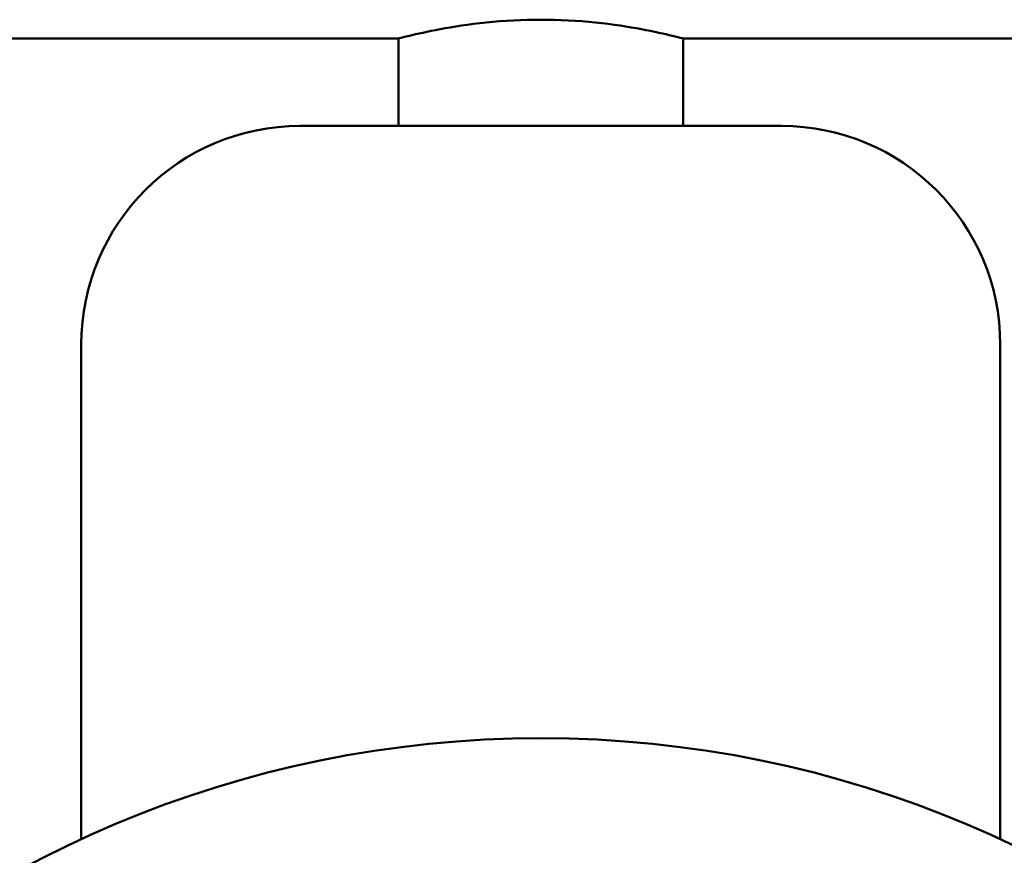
# Model space of a CAD drawing. Header units: millimetres. Extents: x 123 to 2417, y 726 to 3130.
# Tile 131 of 244: x 1174 to 1219, y 821 to 859. Entities that reach past the tile are written whole.
import ezdxf

# ---------------------------------------------------------------- set-up
doc = ezdxf.new("R2010")
doc.units = ezdxf.units.MM
doc.header["$LTSCALE"] = 12
doc.layers.add('Widoczne (ISO)', color=7, linetype='Continuous', lineweight=50)

msp = doc.modelspace()

# ---------------------------------------------------------------- linework, layer by layer
at = {"layer": 'Widoczne (ISO)'}
for p, q in [((975.339, 858.315), (1190.939, 858.315)), ((1190.939, 858.315), (1190.939, 854.317)), ((1203.939, 858.315), (1419.539, 858.315)), ((1203.939, 858.315), (1203.939, 854.317)), ((1186.439, 854.317), (1208.439, 854.317)), ((1176.439, 844.317), (1176.439, 821.693)), ((1218.439, 844.317), (1218.439, 821.693))]:
    msp.add_line(p, q, dxfattribs=at)
msp.add_circle((1197.439, 776.317), 50, dxfattribs=at)
for centre, start, end in [((1186.439, 844.317), 90, 180), ((1208.439, 844.317), 0, 90)]:
    msp.add_arc(centre, 10, start, end, dxfattribs=at)
for points, knots in [([(1197.439, 859.175), (1196.618, 859.175), (1195.746, 859.129), (1194.146, 858.964), (1193.417, 858.849), (1192.267, 858.634), (1191.768, 858.52), (1191.103, 858.359), (1190.939, 858.315), (1190.939, 858.315)], [0, 0, 0, 0, 0.2460896, 0.2460896, 0.4921792, 0.4921792, 0.7382283, 0.7382283, 0.9842774, 0.9842774, 0.9842774, 0.9842774]), ([(1203.939, 858.315), (1203.939, 858.315), (1203.774, 858.359), (1203.109, 858.52), (1202.61, 858.634), (1201.46, 858.849), (1200.731, 858.964), (1199.131, 859.129), (1198.259, 859.175), (1197.439, 859.175)], [2.9528322, 2.9528322, 2.9528322, 2.9528322, 3.1988813, 3.1988813, 3.4449304, 3.4449304, 3.69102, 3.69102, 3.9371096, 3.9371096, 3.9371096, 3.9371096])]:
    msp.add_open_spline(points, degree=3, knots=knots, dxfattribs=at)

doc.saveas('drawing.dxf')
